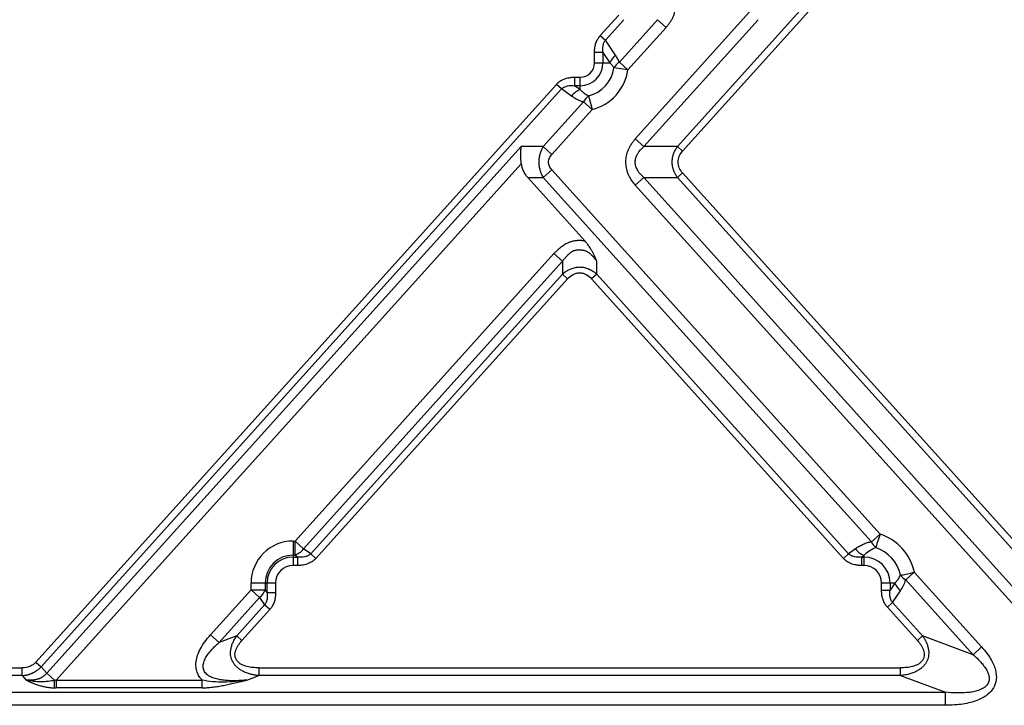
# Model space of a CAD drawing. Header units: millimetres. Extents: x 0 to 1118, y 0 to 864.
# Tile 111 of 256: x 871 to 921, y 432 to 467. Entities that reach past the tile are written whole.
import ezdxf

# ---------------------------------------------------------------- set-up
doc = ezdxf.new("R2010")
doc.units = ezdxf.units.MM

msp = doc.modelspace()

# ---------------------------------------------------------------- linework, layer by layer
at = {"color": 8, "linetype": 'Continuous', "lineweight": 25}
for p, q in [((904.3714, 460.9998), (918.803, 477.0276)), ((904.6342, 460.7632), (919.2788, 477.0276))]:
    msp.add_line(p, q, dxfattribs=at)
at = {"color": 7, "linetype": 'Continuous', "lineweight": 25}
for p, q in [((908.0581, 467.882), (902.2163, 461.394)), ((901.3737, 467.7243), (900.4264, 466.6722)), ((901.6365, 467.4877), (900.6891, 466.4356)), ((901.4004, 465.3184), (903.3537, 467.4877)), ((908.496, 467.4877), (902.6542, 460.9998)), ((903.7916, 467.0934), (903.3537, 467.4877)), ((901.8383, 464.9241), (903.7916, 467.0934)), ((900.4264, 466.6722), (900.6891, 466.4356)), ((901.2059, 465.6719), (900.6891, 466.4356)), ((900.5648, 465.8057), (900.1318, 465.8057)), ((900.1318, 465.2776), (900.1318, 465.8057)), ((900.5648, 465.8057), (900.9221, 465.2776)), ((900.5648, 465.8057), (900.5648, 465.2776)), ((901.4004, 465.3184), (901.8383, 464.9241)), ((900.1318, 465.2776), (900.5648, 465.2776)), ((900.5648, 465.2776), (900.9221, 465.2776)), ((901.8383, 464.9241), (901.1241, 465.0277)), ((899.1138, 464.5474), (899.1138, 464.1144)), ((899.1138, 464.5474), (899.4016, 464.5474)), ((899.4016, 464.1144), (899.4016, 464.5474)), ((898.1853, 464.1829), (871.5923, 434.6485)), ((898.4479, 463.9464), (871.855, 434.412)), ((898.4479, 463.9464), (898.1852, 464.183)), ((898.9637, 463.5859), (898.4479, 463.9464)), ((899.4016, 463.9133), (899.1138, 464.1144)), ((899.4016, 464.1144), (899.1138, 464.1144)), ((899.4016, 463.9133), (899.4016, 464.1144)), ((899.8302, 463.5907), (900.0079, 462.8912)), ((897.5119, 460.9998), (899.57, 463.2855)), ((897.9498, 460.6055), (900.0079, 462.8912)), ((900.0079, 462.8912), (899.57, 463.2855)), ((902.2163, 461.394), (902.6542, 460.9998)), ((872.1518, 434.0799), (896.3905, 460.9998)), ((897.5119, 460.9998), (896.3905, 460.9998)), ((897.5119, 460.9998), (897.9498, 460.6055)), ((904.3714, 460.9998), (902.6542, 460.9998)), ((904.3714, 460.9998), (904.6342, 460.7632)), ((872.635, 433.736), (896.3907, 460.1193)), ((897.9498, 459.8169), (897.5119, 459.4226)), ((914.7189, 441.1929), (897.9498, 459.8169)), ((896.719, 459.4226), (897.5119, 459.4226)), ((896.719, 459.4226), (899.6418, 456.1765)), ((914.281, 440.7986), (897.5119, 459.4226)), ((902.6542, 459.4226), (902.2163, 459.0283)), ((902.6542, 459.4226), (904.3714, 459.4226)), ((902.6542, 459.4226), (926.0357, 433.4549)), ((904.6342, 459.6592), (904.3714, 459.4226)), ((926.8911, 434.412), (904.3714, 459.4226)), ((927.1538, 434.6486), (904.6342, 459.6592)), ((902.2163, 459.0283), (925.5978, 433.0606)), ((898.0593, 455.5318), (884.8326, 440.8421)), ((898.4972, 455.1375), (898.0593, 455.5318)), ((898.4972, 455.1375), (885.2705, 440.4478)), ((898.4972, 455.1375), (898.4972, 454.4758)), ((900.2488, 454.4758), (900.2488, 455.1375)), ((885.6362, 440.1921), (898.4972, 454.4758)), ((885.8988, 439.9556), (898.7599, 454.2392)), ((898.7599, 454.2392), (898.4972, 454.4758)), ((900.2488, 454.4758), (899.9861, 454.2392)), ((899.9861, 454.2392), (912.8471, 439.9556)), ((900.2488, 454.4758), (913.1099, 440.1921)), ((914.281, 440.7986), (914.7189, 441.1929)), ((884.7349, 440.8421), (884.8326, 440.8421)), ((884.7349, 440.8421), (884.7349, 440.1204)), ((884.8326, 440.8421), (885.2705, 440.4478)), ((884.8326, 440.1204), (884.8326, 440.8421)), ((885.6362, 440.1921), (885.2705, 440.4478)), ((885.6362, 440.1921), (885.8989, 439.9556)), ((912.8471, 439.9556), (913.1099, 440.1921)), ((913.4637, 440.4395), (913.1099, 440.1921)), ((884.8326, 440.1204), (884.7349, 440.1204)), ((884.7349, 440.1204), (884.7349, 440.0242)), ((884.7349, 440.0242), (884.9703, 440.0242)), ((884.7349, 440.0242), (884.7349, 439.5912)), ((884.8326, 440.1204), (884.9703, 440.0242)), ((884.9703, 439.5912), (884.9703, 440.0242)), ((913.7758, 440.0242), (913.9016, 440.1121)), ((913.7758, 440.0242), (913.9016, 440.0242)), ((913.7758, 440.0242), (913.7758, 439.5912)), ((913.9016, 440.0242), (913.9016, 440.1121)), ((884.9703, 439.5912), (884.7349, 439.5912)), ((913.9016, 439.5912), (913.7758, 439.5912)), ((916.471, 439.2451), (916.034, 438.8517)), ((919.9112, 435.4263), (916.4706, 439.2455)), ((882.5871, 438.3482), (882.5871, 438.6943)), ((883.3088, 438.6943), (882.5871, 438.6943)), ((883.3088, 438.6943), (883.3088, 438.3482)), ((883.405, 438.6943), (883.3088, 438.6943)), ((883.405, 438.206), (883.405, 438.6943)), ((883.838, 438.6943), (883.405, 438.6943)), ((883.838, 438.6943), (883.838, 438.206)), ((914.7984, 438.3277), (914.7984, 438.6943)), ((915.2314, 438.6943), (914.7984, 438.6943)), ((915.4795, 438.6943), (915.2314, 438.6943)), ((915.4795, 438.6943), (915.2314, 438.3277)), ((915.2314, 438.6943), (915.2314, 438.3277)), ((915.7663, 439.0945), (915.8326, 439.1087)), ((919.4733, 435.032), (916.034, 438.8517)), ((882.5871, 438.3482), (880.519, 436.0513)), ((883.025, 437.9539), (882.5871, 438.3482)), ((882.5871, 438.3482), (883.3088, 438.3482)), ((883.405, 438.206), (883.3088, 438.3482)), ((883.405, 438.206), (883.838, 438.206)), ((914.7984, 438.3277), (915.2314, 438.3277)), ((915.3558, 437.6978), (915.7633, 438.3)), ((883.025, 437.9539), (880.9569, 435.657)), ((883.025, 437.9539), (883.2807, 437.5761)), ((915.3558, 437.6978), (915.0931, 437.4612)), ((915.3558, 437.6978), (916.8943, 435.9892)), ((881.8518, 435.9892), (883.2807, 437.5761)), ((882.1145, 435.7526), (883.5434, 437.3395)), ((883.5434, 437.3395), (883.2807, 437.5761)), ((915.0931, 437.4612), (916.6315, 435.7526)), ((880.519, 436.0513), (880.9569, 435.657)), ((881.8518, 435.9892), (880.9569, 435.657)), ((881.8518, 435.9892), (882.1145, 435.7526)), ((916.6315, 435.7526), (916.8943, 435.9892)), ((919.4733, 435.032), (916.8943, 435.9892)), ((919.4733, 435.032), (919.9112, 435.4263)), ((871.5923, 434.6485), (871.855, 434.412)), ((854.5744, 434.361), (870.8954, 434.361)), ((870.8954, 433.961), (870.8954, 434.361)), ((871.855, 434.412), (872.1518, 434.0799)), ((882.9801, 434.361), (882.9801, 433.961)), ((882.9801, 434.361), (915.7659, 434.361)), ((915.7659, 433.961), (915.7659, 434.361)), ((870.8954, 433.961), (854.5744, 433.961)), ((870.8954, 433.961), (871.0965, 433.736)), ((872.1518, 434.0799), (872.5536, 433.7181)), ((872.635, 433.736), (880.0865, 433.736)), ((882.3739, 433.736), (882.9801, 433.961)), ((915.7659, 433.961), (882.9801, 433.961)), ((915.7659, 433.961), (918.0563, 433.111)), ((807.4135, 433.111), (918.0563, 433.111)), ((880.0865, 433.336), (872.635, 433.336)), ((918.0563, 432.4443), (918.0563, 433.111)), ((918.0563, 432.4443), (807.4135, 432.4443))]:
    msp.add_line(p, q, dxfattribs=at)
at = {"color": 7, "linetype": 'Continuous', "lineweight": 25, "flags": 128}
for points in [[(914.7189, 441.1929), (914.6851, 441.0895), (914.6518, 440.9879), (914.6198, 440.8898), (914.5894, 440.7969), (914.5612, 440.7108), (914.5357, 440.6329), (914.5134, 440.5646), (914.4945, 440.507)], [(913.9016, 439.5912), (913.9016, 439.6564), (913.9016, 439.7206), (913.9016, 439.7825), (913.9016, 439.8412), (913.9016, 439.8955), (913.9016, 439.9447), (913.9016, 439.9878), (913.9016, 440.0242)], [(872.635, 433.736), (872.635, 433.6781), (872.635, 433.6211), (872.635, 433.5656), (872.635, 433.5124), (872.635, 433.4621), (872.635, 433.4156), (872.635, 433.3733), (872.635, 433.336)]]:
    msp.add_lwpolyline(points, dxfattribs=at)
at = {"color": 7, "linetype": 'Continuous', "lineweight": 25}
for centre, radius, start, end in [((901.842, 464.9147), 0.989, 130.03806, 158.47379), ((901.9365, 464.532), 0.9517, 124.28719, 148.61315), ((899.4016, 465.2776), 1.1632, 270, 0), ((899.4016, 465.2776), 0.7302, 270, 0), ((899.4016, 465.2776), 1.7406, 284.25582, 351.74418), ((899.4016, 465.2776), 2.4623, 284.25582, 351.74418), ((899.765, 462.9706), 1.0102, 111.08293, 142.48453), ((900.408, 462.8345), 0.9517, 127.3868, 151.71277), ((913.9016, 438.6943), 2.6289, 12.10983, 71.8864), ((884.7349, 438.6943), 2.1478, 90, 180), ((915.1234, 441.1914), 0.9295, 204.99895, 227.42266), ((884.4692, 441.063), 1.0102, 291.08293, 322.48453), ((914.265, 441.0547), 1.0102, 217.51547, 248.91706), ((913.9016, 438.6943), 1.9072, 12.1136, 71.88642), ((884.7349, 438.6943), 1.4261, 90, 180), ((884.7349, 438.6943), 1.3299, 90, 180), ((913.9016, 438.6943), 1.3299, 0, 90), ((884.7349, 438.6943), 0.8969, 90, 180), ((913.9016, 438.6943), 0.8969, 360, 90), ((916.3995, 439.0572), 0.989, 201.52621, 229.96194), ((916.5127, 439.6484), 0.9295, 216.57715, 239.00102), ((882.3888, 438.7111), 0.989, 310.03806, 338.47379)]:
    msp.add_arc(centre, radius, start, end, dxfattribs=at)
for points, knots in [([(903.7916, 467.0934), (903.8073, 467.1118), (903.8387, 467.1486), (903.8843, 467.2053), (903.9287, 467.2634), (903.9716, 467.323), (904.0278, 467.4064), (904.097, 467.521), (904.1686, 467.6666), (904.2228, 467.8143), (904.2711, 468.0041), (904.2957, 468.2461), (904.2806, 468.4942), (904.2379, 468.6944), (904.1872, 468.8478), (904.1282, 468.9752), (904.0723, 469.0759), (904.0179, 469.1642), (903.952, 469.2599), (903.8735, 469.3627), (903.8186, 469.4274), (903.7916, 469.4592)], [0, 0, 0, 0, 0.0275771, 0.0552808, 0.0831123, 0.1110789, 0.1391911, 0.1979023, 0.2639015, 0.3242289, 0.3772947, 0.4872557, 0.6006451, 0.6596221, 0.7207421, 0.7847366, 0.8196904, 0.8523127, 0.9031416, 0.9523524, 1, 1, 1, 1]), ([(900.1318, 465.8057), (900.132, 465.8243), (900.1326, 465.861), (900.1352, 465.9154), (900.1391, 465.9684), (900.1446, 466.02), (900.1546, 466.0938), (900.1731, 466.188), (900.2057, 466.2992), (900.2475, 466.4031), (900.2925, 466.4895), (900.3376, 466.5607), (900.3797, 466.6185), (900.4108, 466.6543), (900.4264, 466.6722)], [0, 0, 0, 0, 0.0595913, 0.1177159, 0.1744181, 0.2297461, 0.2837515, 0.4129201, 0.5367312, 0.6544951, 0.7711629, 0.8480607, 0.9242183, 1, 1, 1, 1]), ([(900.5648, 465.8057), (900.5511, 465.9215), (900.5505, 466.037), (900.5786, 466.1998), (900.5928, 466.2521), (900.6325, 466.35), (900.6579, 466.3956), (900.6891, 466.4356)], [0, 0, 0, 0, 0.5, 0.5, 0.75, 0.75, 1, 1, 1, 1]), ([(901.4004, 465.3184), (901.3868, 465.3497), (901.3725, 465.3806), (901.3431, 465.4405), (901.328, 465.4694), (901.2966, 465.5266), (901.2801, 465.555), (901.2446, 465.6131), (901.2257, 465.6426), (901.2059, 465.6719)], [0, 0, 0, 0, 0.25, 0.25, 0.5, 0.5, 0.75, 0.75, 1, 1, 1, 1]), ([(901.1241, 465.0277), (901.1115, 465.0455), (901.0833, 465.0852), (901.0365, 465.1494), (900.9929, 465.2034), (900.9538, 465.246), (900.9336, 465.2661), (900.9221, 465.2776)], [0, 0, 0, 0, 0.2032286, 0.4541815, 0.7278511, 0.8442948, 1, 1, 1, 1]), ([(898.1854, 464.1831), (898.1944, 464.1928), (898.2124, 464.2124), (898.241, 464.2403), (898.2706, 464.2671), (898.3014, 464.2927), (898.3333, 464.3172), (898.3884, 464.356), (898.4708, 464.4048), (898.5848, 464.4562), (898.7067, 464.4967), (898.8212, 464.5226), (898.9256, 464.5378), (899.0189, 464.5459), (899.0819, 464.5469), (899.1138, 464.5474)], [0, 0, 0, 0, 0.038838, 0.0776585, 0.1165268, 0.1555082, 0.1946676, 0.2340686, 0.3521449, 0.4737581, 0.5985235, 0.72695, 0.815841, 0.9067521, 1, 1, 1, 1]), ([(898.4479, 463.9464), (898.4861, 463.9858), (898.5317, 464.0187), (898.6327, 464.0705), (898.6881, 464.0894), (898.862, 464.1279), (898.9878, 464.1293), (899.1138, 464.1144)], [0, 0, 0, 0, 0.25, 0.25, 0.5, 0.5, 1, 1, 1, 1]), ([(899.4016, 463.9133), (899.4113, 463.903), (899.4292, 463.8839), (899.4552, 463.8584), (899.4771, 463.8378), (899.4947, 463.8219), (899.5076, 463.8106), (899.5331, 463.7885), (899.5628, 463.7637), (899.5987, 463.7347), (899.6235, 463.7148), (899.6505, 463.6952), (899.6771, 463.6786), (899.7098, 463.6602), (899.7437, 463.6426), (899.7782, 463.6256), (899.8016, 463.6134), (899.8158, 463.6044), (899.8248, 463.5976), (899.8285, 463.5928), (899.8302, 463.5907)], [0, 0, 0, 0, 0.0809354, 0.1498398, 0.2065883, 0.2510757, 0.2832183, 0.302955, 0.4401403, 0.5012217, 0.5634687, 0.6208423, 0.6869321, 0.7322924, 0.8188792, 0.886371, 0.9333371, 0.9598135, 0.9819638, 1, 1, 1, 1]), ([(898.9637, 463.5859), (899.0127, 463.5515), (899.0623, 463.5197), (899.1618, 463.4609), (899.2115, 463.434), (899.3117, 463.3846), (899.3623, 463.362), (899.4651, 463.3207), (899.5173, 463.302), (899.57, 463.2855)], [0, 0, 0, 0, 0.25, 0.25, 0.5, 0.5, 0.75, 0.75, 1, 1, 1, 1]), ([(902.2163, 461.394), (902.2025, 461.3784), (902.1751, 461.3476), (902.1362, 461.3008), (902.0995, 461.2543), (902.065, 461.2084), (902.0328, 461.1629), (901.9807, 461.0853), (901.9153, 460.9753), (901.8442, 460.8276), (901.789, 460.6794), (901.7357, 460.479), (901.7069, 460.2236), (901.7315, 459.9672), (901.7819, 459.7656), (901.8357, 459.6149), (901.9062, 459.4641), (901.9819, 459.3339), (902.0591, 459.2209), (902.1328, 459.1239), (902.1879, 459.0608), (902.2163, 459.0283)], [0, 0, 0, 0, 0.0238606, 0.0470671, 0.0696108, 0.0914863, 0.1126912, 0.1332252, 0.1982984, 0.2587324, 0.3202914, 0.3787056, 0.4953663, 0.6119033, 0.6707986, 0.7325178, 0.7944153, 0.8608214, 0.9043109, 0.9507136, 1, 1, 1, 1]), ([(896.3907, 460.1193), (896.3892, 460.1358), (896.3861, 460.1695), (896.382, 460.2211), (896.3781, 460.2746), (896.3746, 460.3301), (896.3715, 460.3873), (896.369, 460.4462), (896.3672, 460.5068), (896.3661, 460.5713), (896.3661, 460.6421), (896.3677, 460.7215), (896.3717, 460.8086), (896.3786, 460.9031), (896.3864, 460.9665), (896.3905, 460.9998)], [0, 0, 0, 0, 0.0537793, 0.1097606, 0.1679462, 0.2283382, 0.2909386, 0.3557489, 0.4227708, 0.4920056, 0.5718674, 0.6625974, 0.7641963, 0.8766639, 1, 1, 1, 1]), ([(897.5119, 460.9998), (897.503, 460.9849), (897.4854, 460.9557), (897.4611, 460.9111), (897.4386, 460.8669), (897.418, 460.823), (897.3993, 460.7795), (897.3824, 460.7366), (897.3673, 460.6944), (897.3537, 460.653), (897.3257, 460.5581), (897.2947, 460.4085), (897.2821, 460.2032), (897.2968, 459.9987), (897.3309, 459.841), (897.3667, 459.7269), (897.3936, 459.6542), (897.4265, 459.5785), (897.4656, 459.5002), (897.4962, 459.4489), (897.5119, 459.4226)], [0, 0, 0, 0, 0.0315047, 0.0623091, 0.0923895, 0.1217315, 0.1503275, 0.1781641, 0.2052146, 0.2314605, 0.2568923, 0.383799, 0.5052233, 0.6251007, 0.7510204, 0.7944852, 0.8412268, 0.8911409, 0.9441017, 1, 1, 1, 1]), ([(902.6542, 459.4226), (902.5276, 459.529), (902.4173, 459.6493), (902.2993, 459.8495), (902.2681, 459.9194), (902.2256, 460.0632), (902.2146, 460.1372), (902.2146, 460.285), (902.2256, 460.3589), (902.268, 460.5028), (902.2993, 460.5727), (902.4173, 460.773), (902.5276, 460.8934), (902.6542, 460.9998)], [0, 0, 0, 0, 0.25, 0.25, 0.375, 0.375, 0.5, 0.5, 0.625, 0.625, 0.75, 0.75, 1, 1, 1, 1]), ([(904.3714, 459.4226), (904.3614, 459.4366), (904.3414, 459.4646), (904.3134, 459.5074), (904.287, 459.5507), (904.2624, 459.5943), (904.2396, 459.6383), (904.2185, 459.6826), (904.1991, 459.7272), (904.1815, 459.772), (904.1657, 459.8169), (904.1516, 459.8621), (904.1392, 459.9073), (904.1286, 459.9526), (904.1198, 459.998), (904.1126, 460.0433), (904.1072, 460.0887), (904.1035, 460.1339), (904.1016, 460.1791), (904.1012, 460.2391), (904.1049, 460.3141), (904.1158, 460.4036), (904.1332, 460.4926), (904.157, 460.5809), (904.1871, 460.668), (904.2237, 460.7538), (904.2666, 460.838), (904.3154, 460.9207), (904.3527, 460.9732), (904.3714, 460.9998)], [0, 0, 0, 0, 0.0306551, 0.0609433, 0.0908775, 0.1204714, 0.1497387, 0.1786939, 0.2073519, 0.2357281, 0.2638381, 0.2916984, 0.3193256, 0.3467367, 0.3739495, 0.4009817, 0.4278517, 0.4545781, 0.4811798, 0.5076759, 0.5605554, 0.6136012, 0.6669416, 0.720703, 0.7750087, 0.8299783, 0.8857271, 0.9423659, 1, 1, 1, 1]), ([(897.9498, 459.8169), (897.8987, 459.8737), (897.8566, 459.9364), (897.799, 460.0697), (897.7835, 460.1404), (897.7835, 460.2819), (897.799, 460.3526), (897.8566, 460.4859), (897.8987, 460.5487), (897.9498, 460.6055)], [0, 0, 0, 0, 0.25, 0.25, 0.5, 0.5, 0.75, 0.75, 1, 1, 1, 1]), ([(904.6342, 459.6592), (904.5643, 459.7368), (904.5055, 459.8234), (904.4238, 460.0103), (904.4014, 460.1106), (904.4014, 460.3118), (904.4239, 460.4122), (904.5055, 460.599), (904.5643, 460.6856), (904.6342, 460.7632)], [0, 0, 0, 0, 0.25, 0.25, 0.5, 0.5, 0.75, 0.75, 1, 1, 1, 1]), ([(896.3907, 460.1193), (896.3921, 460.106), (896.3948, 460.0794), (896.401, 460.0397), (896.4087, 460), (896.418, 459.9604), (896.4289, 459.9209), (896.4414, 459.8814), (896.4556, 459.8421), (896.4713, 459.803), (896.4961, 459.7472), (896.5333, 459.6754), (896.5869, 459.5892), (896.6485, 459.5039), (896.6952, 459.45), (896.719, 459.4226)], [0, 0, 0, 0, 0.0510114, 0.1022767, 0.1538473, 0.2057738, 0.2581056, 0.3108909, 0.364177, 0.4180096, 0.4724332, 0.597706, 0.7271173, 0.8610887, 1, 1, 1, 1]), ([(899.6418, 456.1765), (899.6235, 456.1791), (899.5869, 456.1842), (899.5321, 456.1899), (899.4775, 456.194), (899.4072, 456.1971), (899.3199, 456.1974), (899.1864, 456.1897), (899.0569, 456.1708), (898.9344, 456.1396), (898.8136, 456.0984), (898.6583, 456.0227), (898.5039, 455.9196), (898.3745, 455.8199), (898.2703, 455.7319), (898.1649, 455.6364), (898.0948, 455.567), (898.0593, 455.5318)], [0, 0, 0, 0, 0.031084, 0.0619033, 0.0924686, 0.1227907, 0.1800481, 0.2387648, 0.3469477, 0.3988, 0.4507618, 0.5606691, 0.6875332, 0.761443, 0.8345841, 0.9162382, 1, 1, 1, 1]), ([(900.2488, 455.1375), (900.2373, 455.1655), (900.2148, 455.2203), (900.1801, 455.3006), (900.1457, 455.3772), (900.1113, 455.4501), (900.0772, 455.5194), (900.0433, 455.5852), (900.0097, 455.6475), (899.9715, 455.7155), (899.9276, 455.79), (899.8764, 455.8713), (899.8224, 455.951), (899.7653, 456.0286), (899.7054, 456.1041), (899.663, 456.1524), (899.6418, 456.1765)], [0, 0, 0, 0, 0.0773076, 0.1513333, 0.2221592, 0.2898465, 0.3544715, 0.4160947, 0.4747449, 0.5304531, 0.6094905, 0.6880854, 0.7663813, 0.8444681, 0.9223534, 1, 1, 1, 1]), ([(898.4972, 455.1375), (898.5098, 455.1551), (898.5344, 455.1895), (898.5721, 455.2389), (898.6093, 455.2855), (898.646, 455.3292), (898.6821, 455.3701), (898.7176, 455.4084), (898.7522, 455.444), (898.7857, 455.4768), (898.8185, 455.5074), (898.851, 455.5361), (898.8842, 455.5636), (898.9179, 455.5899), (898.9522, 455.6149), (898.9873, 455.6382), (899.0151, 455.6565), (899.0404, 455.6695), (899.0653, 455.6798), (899.1006, 455.6927), (899.1468, 455.7061), (899.2037, 455.7183), (899.2664, 455.7255), (899.3308, 455.728), (899.3939, 455.7272), (899.4575, 455.7226), (899.5218, 455.714), (899.5825, 455.7027), (899.6387, 455.6879), (899.689, 455.6696), (899.7368, 455.6479), (899.7818, 455.6233), (899.824, 455.5961), (899.8634, 455.5669), (899.9022, 455.5338), (899.9429, 455.496), (899.9879, 455.4524), (900.0359, 455.4028), (900.0865, 455.3467), (900.1394, 455.2838), (900.1944, 455.2138), (900.2302, 455.1636), (900.2488, 455.1375)], [0, 0, 0, 0, 0.0293337, 0.0575064, 0.0845233, 0.1103968, 0.135145, 0.1587849, 0.1813313, 0.2028043, 0.2226595, 0.2423597, 0.2619065, 0.2812984, 0.3005374, 0.3196293, 0.338584, 0.3458893, 0.3580489, 0.3749983, 0.396635, 0.4228436, 0.4535169, 0.4816346, 0.509935, 0.5385631, 0.5676704, 0.5974071, 0.6219312, 0.6459959, 0.6696017, 0.6927377, 0.7153961, 0.7375647, 0.7592277, 0.7848887, 0.8133299, 0.8446332, 0.8788754, 0.9161413, 0.9564966, 1, 1, 1, 1]), ([(900.2488, 454.4758), (900.2347, 454.488), (900.2067, 454.5122), (900.164, 454.5461), (900.1215, 454.5777), (900.0794, 454.6068), (900.0377, 454.6336), (899.9966, 454.6581), (899.9562, 454.6804), (899.9168, 454.7006), (899.8783, 454.7187), (899.841, 454.7349), (899.7421, 454.7744), (899.5802, 454.8197), (899.3535, 454.8369), (899.1303, 454.8125), (898.9606, 454.7599), (898.8374, 454.7051), (898.7569, 454.6632), (898.6721, 454.6113), (898.5838, 454.5491), (898.5268, 454.5008), (898.4972, 454.4758)], [0, 0, 0, 0, 0.0292159, 0.0575765, 0.0850647, 0.1116692, 0.1373833, 0.1621991, 0.1860971, 0.2090609, 0.2310807, 0.252151, 0.2722687, 0.3964601, 0.5110906, 0.6224835, 0.7425897, 0.7849215, 0.8319301, 0.8835313, 0.9395901, 1, 1, 1, 1]), ([(898.76, 454.2392), (898.8414, 454.3296), (898.9346, 454.4082), (899.0904, 454.492), (899.145, 454.5142), (899.2573, 454.5443), (899.3151, 454.5522), (899.4308, 454.5522), (899.4886, 454.5444), (899.601, 454.5143), (899.6555, 454.4921), (899.8114, 454.4082), (899.9047, 454.3296), (899.9861, 454.2392)], [0, 0, 0, 0, 0.25, 0.25, 0.375, 0.375, 0.5, 0.5, 0.625, 0.625, 0.75, 0.75, 1, 1, 1, 1]), ([(914.281, 440.7986), (914.2091, 440.7836), (914.1382, 440.7646), (913.9997, 440.7199), (913.9325, 440.6946), (913.7992, 440.6365), (913.7329, 440.6036), (913.5984, 440.5285), (913.5307, 440.4864), (913.4637, 440.4395)], [0, 0, 0, 0, 0.25, 0.25, 0.5, 0.5, 0.75, 0.75, 1, 1, 1, 1]), ([(885.6362, 440.1921), (885.598, 440.1528), (885.5524, 440.1199), (885.4514, 440.0681), (885.396, 440.0492), (885.2221, 440.0107), (885.0963, 440.0093), (884.9703, 440.0242)], [0, 0, 0, 0, 0.25, 0.25, 0.5, 0.5, 1, 1, 1, 1]), ([(913.7758, 440.0242), (913.6498, 440.0093), (913.5241, 440.0107), (913.3501, 440.0491), (913.2947, 440.0681), (913.1937, 440.1199), (913.148, 440.1528), (913.1099, 440.1921)], [0, 0, 0, 0, 0.5, 0.5, 0.75, 0.75, 1, 1, 1, 1]), ([(913.9016, 440.1121), (913.9809, 440.1959), (914.0705, 440.2724), (914.2685, 440.4062), (914.377, 440.4635), (914.4945, 440.507)], [0, 0, 0, 0, 0.5, 0.5, 1, 1, 1, 1]), ([(885.8987, 439.9555), (885.8897, 439.9457), (885.8717, 439.9262), (885.8431, 439.8983), (885.8135, 439.8715), (885.7827, 439.8458), (885.7508, 439.8214), (885.6957, 439.7826), (885.6133, 439.7338), (885.4993, 439.6824), (885.3773, 439.6419), (885.2629, 439.616), (885.1584, 439.6008), (885.0652, 439.5926), (885.0022, 439.5917), (884.9703, 439.5912)], [0, 0, 0, 0, 0.0388377, 0.077658, 0.1165262, 0.1555078, 0.1946673, 0.2340687, 0.3521451, 0.4737582, 0.5985238, 0.72695, 0.8158409, 0.906752, 1, 1, 1, 1]), ([(913.7758, 439.5912), (913.755, 439.5915), (913.7139, 439.5922), (913.6533, 439.5956), (913.5945, 439.6006), (913.5376, 439.6074), (913.4566, 439.6201), (913.3536, 439.6432), (913.2333, 439.6841), (913.1224, 439.7363), (913.0319, 439.7919), (912.9586, 439.8473), (912.9, 439.8988), (912.8647, 439.9366), (912.8471, 439.9556)], [0, 0, 0, 0, 0.0607363, 0.1197425, 0.1770754, 0.2327969, 0.2869745, 0.4161719, 0.5400108, 0.6569757, 0.7728772, 0.8490929, 0.9246435, 1, 1, 1, 1]), ([(915.8326, 439.1087), (915.9084, 439.125), (916.0061, 439.1459), (916.2261, 439.1931), (916.3483, 439.2193), (916.4706, 439.2455)], [0, 0, 0, 0, 0.5, 0.5, 1, 1, 1, 1]), ([(915.4795, 438.6943), (915.4904, 438.7058), (915.5108, 438.7272), (915.5381, 438.7578), (915.5606, 438.7836), (915.5807, 438.8068), (915.6002, 438.8295), (915.62, 438.8528), (915.6393, 438.8779), (915.6569, 438.9044), (915.6744, 438.934), (915.6904, 438.9649), (915.7051, 438.9953), (915.7185, 439.0235), (915.7296, 439.0468), (915.7402, 439.0678), (915.7518, 439.0831), (915.7614, 439.0906), (915.7663, 439.0945)], [0, 0, 0, 0, 0.0984661, 0.1829895, 0.2534017, 0.3095651, 0.3746808, 0.4405625, 0.5011741, 0.5697262, 0.6291166, 0.7000027, 0.7650934, 0.8178093, 0.8752243, 0.9109771, 0.9540721, 1, 1, 1, 1]), ([(915.7633, 438.3), (915.8235, 438.3889), (915.8757, 438.4793), (915.9653, 438.6623), (916.0032, 438.7558), (916.034, 438.8517)], [0, 0, 0, 0, 0.5, 0.5, 1, 1, 1, 1]), ([(883.405, 438.206), (883.4187, 438.0901), (883.4192, 437.9746), (883.3912, 437.8119), (883.377, 437.7595), (883.3373, 437.6616), (883.3119, 437.6161), (883.2807, 437.5761)], [0, 0, 0, 0, 0.5, 0.5, 0.75, 0.75, 1, 1, 1, 1]), ([(883.838, 438.206), (883.8378, 438.1874), (883.8372, 438.1506), (883.8346, 438.0962), (883.8307, 438.0432), (883.8252, 437.9917), (883.8152, 437.9179), (883.7967, 437.8237), (883.7641, 437.7124), (883.7223, 437.6085), (883.6773, 437.5222), (883.6322, 437.451), (883.5901, 437.3931), (883.559, 437.3573), (883.5434, 437.3395)], [0, 0, 0, 0, 0.0595913, 0.1177159, 0.1744181, 0.2297461, 0.2837515, 0.4129201, 0.5367312, 0.6544951, 0.7711629, 0.8480607, 0.9242183, 1, 1, 1, 1]), ([(915.0931, 437.4612), (915.0837, 437.4718), (915.0649, 437.4929), (915.0384, 437.5262), (915.0132, 437.5607), (914.9892, 437.5963), (914.9551, 437.6518), (914.9145, 437.7295), (914.8726, 437.8332), (914.8399, 437.9444), (914.8192, 438.0499), (914.807, 438.1476), (914.8002, 438.2363), (914.799, 438.2968), (914.7984, 438.3277)], [0, 0, 0, 0, 0.04522982, 0.09058858, 0.13615562, 0.18200917, 0.22822604, 0.34467162, 0.46222658, 0.58597002, 0.71527541, 0.80615295, 0.90098683, 1, 1, 1, 1]), ([(915.3558, 437.6978), (915.3246, 437.7378), (915.2991, 437.7833), (915.2595, 437.8812), (915.2453, 437.9336), (915.2172, 438.0963), (915.2177, 438.2118), (915.2314, 438.3277)], [0, 0, 0, 0, 0.25, 0.25, 0.5, 0.5, 1, 1, 1, 1]), ([(880.0865, 433.736), (880.0313, 433.7929), (879.9816, 433.8546), (879.895, 433.9897), (879.8582, 434.0633), (879.8018, 434.2232), (879.7823, 434.3095), (879.7648, 434.4923), (879.7667, 434.5886), (879.807, 434.8894), (879.8803, 435.1073), (880.065, 435.4519), (880.1391, 435.5696), (880.3111, 435.8083), (880.4089, 435.929), (880.519, 436.0513)], [0, 0, 0, 0, 0.125, 0.125, 0.25, 0.25, 0.375, 0.375, 0.5, 0.5, 0.75, 0.75, 0.875, 0.875, 1, 1, 1, 1]), ([(882.3739, 433.736), (882.1889, 433.7177), (882.0042, 433.7054), (881.6375, 433.6968), (881.4553, 433.7004), (881.1877, 433.7239), (881.0995, 433.7348), (880.9264, 433.7643), (880.8414, 433.783), (880.6776, 433.8305), (880.5986, 433.8594), (880.4517, 433.9308), (880.3837, 433.9732), (880.2674, 434.0744), (880.2195, 434.1332), (880.1535, 434.2647), (880.1356, 434.3371), (880.1302, 434.4867), (880.1423, 434.5637), (880.1878, 434.7158), (880.2212, 434.791), (880.3016, 434.9376), (880.3488, 435.0091), (880.4522, 435.1482), (880.5085, 435.2158), (880.687, 435.4133), (880.8186, 435.538), (880.9569, 435.657)], [0, 0, 0, 0, 0.125, 0.125, 0.25, 0.25, 0.3125, 0.3125, 0.375, 0.375, 0.4375, 0.4375, 0.5, 0.5, 0.5625, 0.5625, 0.625, 0.625, 0.6875, 0.6875, 0.75, 0.75, 0.8125, 0.8125, 0.875, 0.875, 1, 1, 1, 1]), ([(882.9801, 433.961), (882.9553, 433.9637), (882.9061, 433.9691), (882.8335, 433.9794), (882.7629, 433.9911), (882.6943, 434.0043), (882.6278, 434.019), (882.5634, 434.0351), (882.4506, 434.0667), (882.297, 434.1205), (882.1144, 434.2087), (881.9577, 434.3104), (881.8279, 434.4224), (881.7231, 434.5439), (881.6426, 434.6724), (881.5847, 434.8089), (881.5486, 434.9538), (881.5351, 435.1073), (881.5452, 435.2708), (881.5807, 435.4424), (881.6316, 435.589), (881.6854, 435.7088), (881.7338, 435.802), (881.789, 435.8963), (881.8306, 435.9578), (881.8518, 435.9892)], [0, 0, 0, 0, 0.0253645, 0.0501278, 0.0742952, 0.0978723, 0.1208651, 0.1432804, 0.1651251, 0.2393333, 0.3075847, 0.3694056, 0.4273061, 0.4796174, 0.5302131, 0.5790349, 0.6280234, 0.6795813, 0.7332875, 0.7922991, 0.8555958, 0.8895444, 0.9248926, 0.961695, 1, 1, 1, 1]), ([(882.9801, 434.361), (882.8773, 434.361), (882.7747, 434.3656), (882.5721, 434.3871), (882.472, 434.404), (882.2781, 434.4548), (882.1842, 434.4887), (882.0125, 434.5812), (881.9348, 434.6402), (881.8469, 434.7502), (881.8225, 434.7904), (881.7861, 434.8759), (881.774, 434.9212), (881.7568, 435.0603), (881.7704, 435.1566), (881.8301, 435.341), (881.8755, 435.4296), (881.9837, 435.5975), (882.0465, 435.6771), (882.1145, 435.7526)], [0, 0, 0, 0, 0.125, 0.125, 0.25, 0.25, 0.375, 0.375, 0.5, 0.5, 0.5625, 0.5625, 0.625, 0.625, 0.75, 0.75, 0.875, 0.875, 1, 1, 1, 1]), ([(916.8943, 435.9892), (916.9053, 435.9731), (916.9271, 435.9413), (916.958, 435.893), (916.987, 435.8449), (917.0142, 435.7971), (917.0396, 435.7495), (917.063, 435.7022), (917.0847, 435.6552), (917.1227, 435.566), (917.1675, 435.4347), (917.202, 435.2623), (917.2109, 435.0981), (917.1958, 434.9436), (917.1576, 434.7976), (917.0971, 434.6605), (917.0142, 434.5322), (916.9079, 434.4123), (916.7778, 434.3026), (916.6222, 434.2036), (916.4419, 434.1176), (916.2748, 434.0597), (916.1302, 434.0212), (916.0143, 433.9963), (915.8923, 433.9755), (915.8086, 433.9659), (915.7659, 433.961)], [0, 0, 0, 0, 0.0197243, 0.0390486, 0.0579786, 0.0765207, 0.0946815, 0.112468, 0.1298876, 0.1469485, 0.2103906, 0.2695158, 0.3234977, 0.3753168, 0.4249406, 0.4744605, 0.5252187, 0.5778316, 0.6350388, 0.6960844, 0.7633381, 0.8363458, 0.8746515, 0.914674, 0.9564469, 1, 1, 1, 1]), ([(916.6315, 435.7526), (916.6995, 435.6771), (916.7623, 435.5975), (916.8705, 435.4296), (916.9159, 435.3411), (916.9756, 435.1567), (916.9893, 435.0605), (916.972, 434.9214), (916.96, 434.8761), (916.9237, 434.7905), (916.8993, 434.7504), (916.8114, 434.6403), (916.7337, 434.5812), (916.562, 434.4888), (916.468, 434.4548), (916.2741, 434.404), (916.174, 434.3871), (915.9713, 434.3656), (915.8688, 434.361), (915.7659, 434.361)], [0, 0, 0, 0, 0.125, 0.125, 0.25, 0.25, 0.375, 0.375, 0.4375, 0.4375, 0.5, 0.5, 0.625, 0.625, 0.75, 0.75, 0.875, 0.875, 1, 1, 1, 1]), ([(919.9112, 435.4263), (920.0043, 435.3229), (920.0887, 435.2205), (920.2408, 435.0172), (920.3086, 434.9163), (920.4849, 434.619), (920.5662, 434.4284), (920.6595, 434.0724), (920.6718, 433.9078), (920.6372, 433.6037), (920.5904, 433.4634), (920.4379, 433.2036), (920.3319, 433.0838), (920.1208, 432.9207), (920.0417, 432.8693), (919.8662, 432.7738), (919.7699, 432.7298), (919.458, 432.6113), (919.2197, 432.55), (918.6823, 432.4665), (918.3837, 432.4443), (918.0563, 432.4443)], [0, 0, 0, 0, 0.0625, 0.0625, 0.125, 0.125, 0.25, 0.25, 0.375, 0.375, 0.5, 0.5, 0.625, 0.625, 0.6875, 0.6875, 0.75, 0.75, 0.875, 0.875, 1, 1, 1, 1]), ([(871.5923, 434.6485), (871.5494, 434.6009), (871.5009, 434.5584), (871.3953, 434.4854), (871.3383, 434.455), (871.1584, 434.3831), (871.0273, 434.361), (870.8954, 434.361)], [0, 0, 0, 0, 0.25, 0.25, 0.5, 0.5, 1, 1, 1, 1]), ([(919.4733, 435.032), (919.6116, 434.913), (919.7432, 434.7883), (919.9217, 434.5908), (919.978, 434.5232), (920.0814, 434.3841), (920.1285, 434.3126), (920.209, 434.166), (920.2424, 434.0908), (920.2879, 433.9387), (920.3, 433.8617), (920.2945, 433.7121), (920.2767, 433.6396), (920.2107, 433.5082), (920.1627, 433.4493), (920.0465, 433.3482), (919.9785, 433.3057), (919.8315, 433.2345), (919.7526, 433.2056), (919.5888, 433.158), (919.5039, 433.1393), (919.3307, 433.1098), (919.2425, 433.0989), (918.9749, 433.0755), (918.7927, 433.0718), (918.426, 433.0804), (918.2413, 433.0927), (918.0563, 433.111)], [0, 0, 0, 0, 0.125, 0.125, 0.1875, 0.1875, 0.25, 0.25, 0.3125, 0.3125, 0.375, 0.375, 0.4375, 0.4375, 0.5, 0.5, 0.5625, 0.5625, 0.625, 0.625, 0.6875, 0.6875, 0.75, 0.75, 0.875, 0.875, 1, 1, 1, 1]), ([(870.8954, 433.961), (870.913, 433.9626), (870.948, 433.9658), (871.0002, 433.9727), (871.0519, 433.9812), (871.1029, 433.9912), (871.1533, 434.0029), (871.203, 434.0161), (871.2519, 434.0309), (871.3, 434.0472), (871.3472, 434.0651), (871.3934, 434.0844), (871.4386, 434.1051), (871.4827, 434.1273), (871.5257, 434.1508), (871.5675, 434.1756), (871.6081, 434.2016), (871.6474, 434.2287), (871.6854, 434.257), (871.722, 434.2862), (871.7574, 434.3164), (871.7913, 434.3475), (871.8239, 434.3792), (871.8446, 434.4011), (871.855, 434.412)], [0, 0, 0, 0, 0.0489541, 0.0976212, 0.1459871, 0.1940447, 0.2417939, 0.2892326, 0.3363485, 0.3831349, 0.4295928, 0.4757272, 0.5215257, 0.5669709, 0.6120522, 0.6567651, 0.7011018, 0.7450487, 0.7885958, 0.8317368, 0.8744634, 0.9167599, 0.9586104, 1, 1, 1, 1]), ([(872.1518, 434.0799), (872.1409, 434.0685), (872.1187, 434.0453), (872.0833, 434.0114), (872.0452, 433.9776), (872.0042, 433.9442), (871.9602, 433.9116), (871.9063, 433.8753), (871.8462, 433.8405), (871.7851, 433.8116), (871.737, 433.7924), (871.6934, 433.7778), (871.6494, 433.7661), (871.6001, 433.755), (871.5501, 433.7464), (871.4996, 433.7398), (871.4503, 433.7357), (871.3984, 433.7324), (871.34, 433.7294), (871.2697, 433.7281), (871.1871, 433.7294), (871.1281, 433.7337), (871.0965, 433.736)], [0, 0, 0, 0, 0.0406751, 0.08290714, 0.12673082, 0.17218893, 0.21934647, 0.26828476, 0.33997656, 0.39828988, 0.44299247, 0.47387544, 0.51739258, 0.56115757, 0.60518325, 0.649477, 0.69403991, 0.73466702, 0.78531869, 0.84624149, 0.91770143, 1, 1, 1, 1]), ([(871.0965, 433.736), (871.1134, 433.7271), (871.1475, 433.709), (871.2007, 433.6823), (871.2564, 433.6555), (871.3147, 433.6289), (871.3758, 433.6025), (871.4455, 433.574), (871.5291, 433.5423), (871.6242, 433.5091), (871.7246, 433.4771), (871.8231, 433.4484), (871.922, 433.4223), (872.0191, 433.3991), (872.1134, 433.3794), (872.2042, 433.3637), (872.2903, 433.3519), (872.3735, 433.3436), (872.4531, 433.3386), (872.506, 433.338), (872.5319, 433.3377)], [0, 0, 0, 0, 0.0418432, 0.0848643, 0.1290861, 0.1745385, 0.2212587, 0.269276, 0.3314696, 0.4054264, 0.4739747, 0.5431065, 0.6090094, 0.6752282, 0.737483, 0.7948334, 0.8510625, 0.9016912, 0.9517818, 1, 1, 1, 1]), ([(872.5536, 433.7182), (872.4428, 433.695), (872.3286, 433.6769), (872.0946, 433.6517), (871.9744, 433.6446), (871.7283, 433.6439), (871.6024, 433.6507), (871.349, 433.681), (871.222, 433.7048), (871.0965, 433.736)], [0, 0, 0, 0, 0.25, 0.25, 0.5, 0.5, 0.75, 0.75, 1, 1, 1, 1]), ([(872.5319, 433.3377), (872.5359, 433.3806), (872.5401, 433.4387), (872.5477, 433.572), (872.551, 433.6466), (872.5536, 433.7181)], [0, 0, 0, 0, 0.5, 0.5, 1, 1, 1, 1]), ([(880.0865, 433.336), (880.1138, 433.3368), (880.1707, 433.3387), (880.2592, 433.343), (880.3619, 433.3495), (880.484, 433.3592), (880.62, 433.3732), (880.7605, 433.3909), (880.9462, 433.4187), (881.1815, 433.4617), (881.4675, 433.5219), (881.7623, 433.5876), (882.0194, 433.6476), (882.2241, 433.6978), (882.3277, 433.7242), (882.3739, 433.736)], [0, 0, 0, 0, 0.03426032, 0.07135635, 0.11125166, 0.16359542, 0.22556083, 0.2839941, 0.34336742, 0.46526453, 0.59175758, 0.7230096, 0.85906471, 0.93717174, 1, 1, 1, 1]), ([(882.3739, 433.736), (882.1802, 433.7075), (881.9856, 433.6832), (881.5955, 433.6463), (881.3998, 433.6336), (881.0098, 433.626), (880.8151, 433.6314), (880.4372, 433.6667), (880.2551, 433.6967), (880.0865, 433.736)], [0, 0, 0, 0, 0.25, 0.25, 0.5, 0.5, 0.75, 0.75, 1, 1, 1, 1]), ([(880.0865, 433.336), (880.0865, 433.3419), (880.0865, 433.3546), (880.0865, 433.3767), (880.0865, 433.4031), (880.0865, 433.4345), (880.0865, 433.471), (880.0865, 433.5205), (880.0865, 433.5795), (880.0865, 433.6422), (880.0865, 433.6933), (880.0865, 433.7232), (880.0865, 433.736)], [0, 0, 0, 0, 0.0626723, 0.1336171, 0.2128333, 0.3003199, 0.3960755, 0.5000988, 0.667387, 0.8064817, 0.917359, 1, 1, 1, 1])]:
    msp.add_open_spline(points, degree=3, knots=knots, dxfattribs=at)
for points in [[(872.635, 433.736), (872.6078, 433.7295), (872.5806, 433.7236), (872.5536, 433.7181)], [(872.5319, 433.3377), (872.5658, 433.3365), (872.6002, 433.336), (872.635, 433.336)]]:
    msp.add_open_spline(points, degree=3, dxfattribs=at)

doc.saveas('drawing.dxf')
